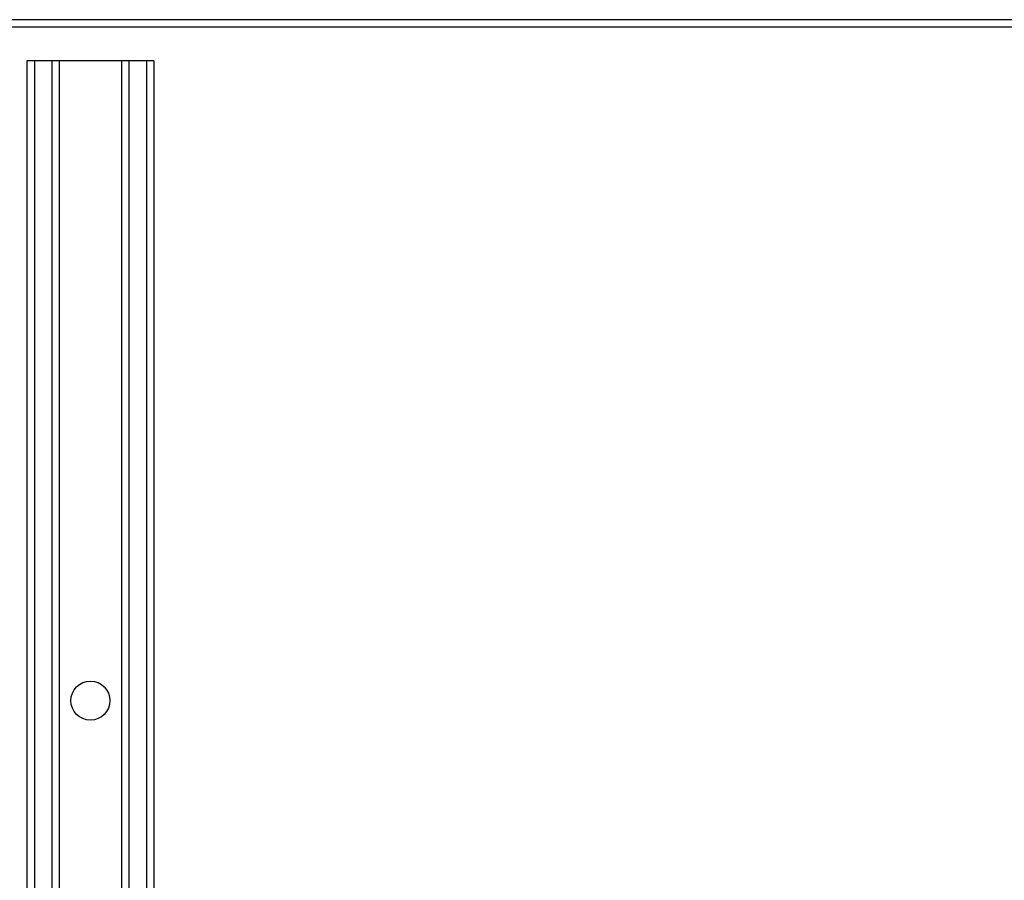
# Model space of a CAD drawing. Header units: inches. Extents: x 1 to 299, y -2 to 199.
# Tile 51 of 57: x 90 to 103, y 170 to 181. Entities that reach past the tile are written whole.
import ezdxf
from ezdxf.lldxf.tags import DXFTag

# ---------------------------------------------------------------- set-up
doc = ezdxf.new("R2010")
doc.units = ezdxf.units.IN
doc.header["$MEASUREMENT"] = 0
for name, color, linetype in [('COM53964-1', 7, 'Continuous'), ('COM71210-10', 7, 'Continuous'), ('COM71298-1', 7, 'Continuous'), ('Default', 7, 'Continuous')]:
    doc.layers.add(name, color=color, linetype=linetype)
tags = doc.linetypes.add('HIDDEN2', pattern=[0.1875, 0.125, -0.0625]).pattern_tags.tags
tags[6:7] = [DXFTag(74, 4), DXFTag(75, 0), DXFTag(340, '0'), DXFTag(46, 0.0), DXFTag(50, 0.0), DXFTag(44, 0.0), DXFTag(45, 0.0)]
tags[4:5] = [DXFTag(74, 4), DXFTag(75, 0), DXFTag(340, '0'), DXFTag(46, 0.0), DXFTag(50, 0.0), DXFTag(44, 0.0), DXFTag(45, 0.0)]

# ---------------------------------------------------------------- blocks, each defined once
blk = doc.blocks.new('SE3')
at = {"layer": 'COM53964-1', "color": 7, "linetype": 'HIDDEN2'}
for p, q in [((90.21, 180.124), (90.072, 180.124)), ((90.072, 180.124), (90.072, 163.749)), ((90.167, 180.124), (90.167, 163.749)), ((91.559, 180.124), (90.21, 180.124)), ((90.391, 180.124), (90.391, 163.749)), ((90.486, 180.124), (90.486, 163.749)), ((91.283, 180.124), (91.283, 163.749)), ((91.378, 180.124), (91.378, 163.749)), ((91.697, 180.124), (91.559, 180.124)), ((91.602, 180.124), (91.602, 163.749)), ((91.697, 180.124), (91.697, 163.749))]:
    blk.add_line(p, q, dxfattribs=at)
blk.add_circle((90.885, 171.936), 0.25, dxfattribs=at)
at = {"layer": 'COM71210-10', "color": 7, "linetype": 'Continuous'}
blk.add_line((114.725, 180.652), (67.045, 180.652), dxfattribs=at)
at = {"layer": 'COM71298-1', "color": 7, "linetype": 'Continuous'}
blk.add_line((114.82, 180.557), (66.95, 180.557), dxfattribs=at)

msp = doc.modelspace()

# ---------------------------------------------------------------- block references
at = {"layer": 'Default'}
msp.add_blockref('SE3', (0, 0), dxfattribs=at)

doc.saveas('drawing.dxf')
